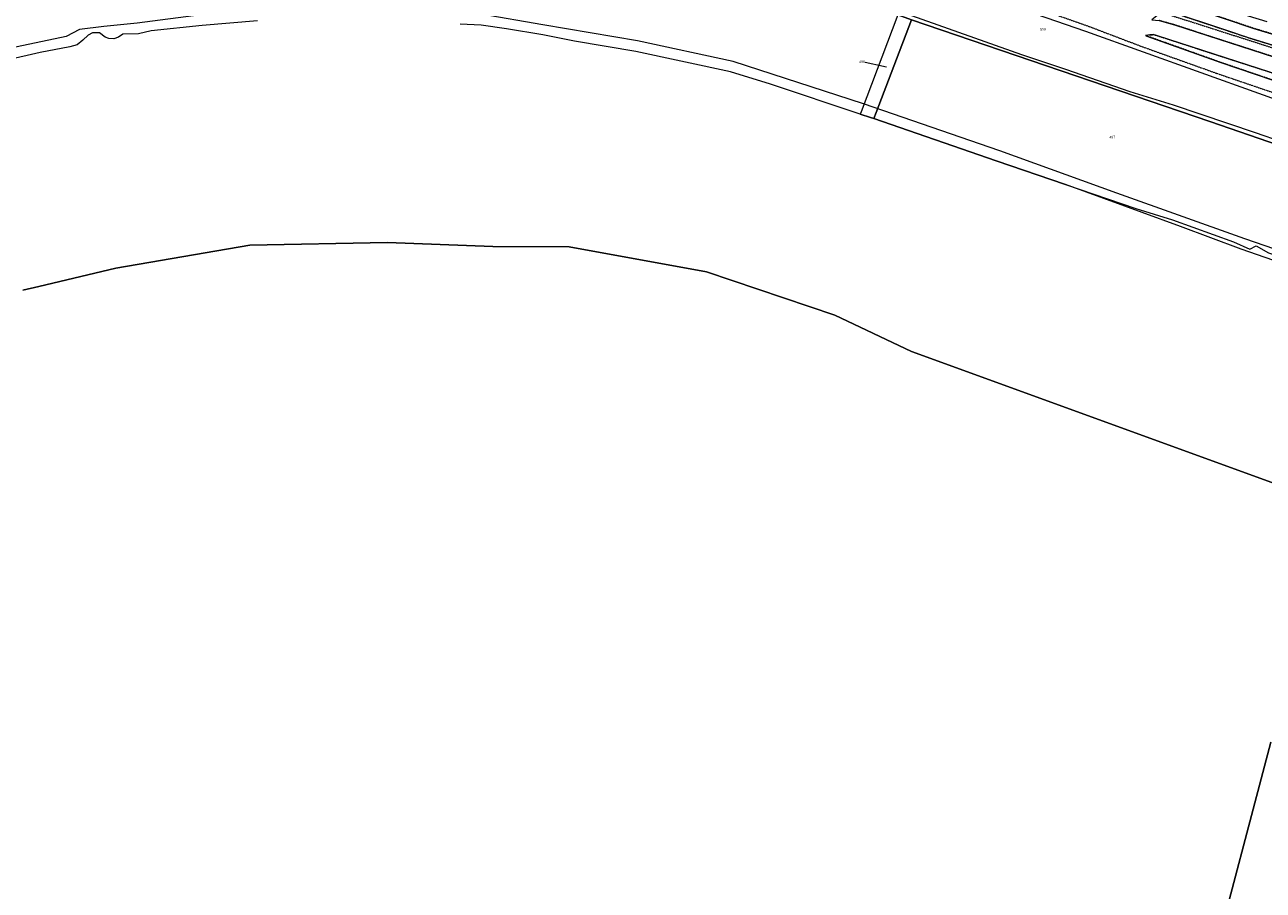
# Model space of a CAD drawing. Header units: millimetres. Extents: x -191 to 81095, y -508122 to 28741.
# Tile 13 of 255: x 4073 to 4415, y 9388 to 9627. Entities that reach past the tile are written whole.
import ezdxf

# ---------------------------------------------------------------- set-up
doc = ezdxf.new("R2010")
doc.units = ezdxf.units.MM
for name, pattern in [('VE22-087 DB - VST Hervest-Dorsten ALK VA2736$0$1', [0]), ('VE22-087 DB - VST Hervest-Dorsten ALK VA2736$0$2', [0.16, 0.06, -0.1]), ('VE22-087 DB - VST Hervest-Dorsten ALK VA2736$0$3', [0.26, 0.11, -0.15])]:
    doc.linetypes.add(name, pattern=pattern)
for name, color, linetype, lineweight in [('VE22-087 DB - VST Hervest-Dorsten ALK VA2736$0$AX_Flurstueck', 9, 'VE22-087 DB - VST Hervest-Dorsten ALK VA2736$0$1', 18), ('VE22-087 DB - VST Hervest-Dorsten ALK VA2736$0$AX_Gelaendekante', 7, 'VE22-087 DB - VST Hervest-Dorsten ALK VA2736$0$1', 18), ('VE22-087 DB - VST Hervest-Dorsten ALK VA2736$0$AX_SonstigesBauwerkOderSonstigeEinrichtung', 7, 'VE22-087 DB - VST Hervest-Dorsten ALK VA2736$0$1', 18), ('VE22-087 DB - VST Hervest-Dorsten ALK VA2736$0$AX_SportFreizeitUndErholungsflaeche', 7, 'VE22-087 DB - VST Hervest-Dorsten ALK VA2736$0$1', 18), ('VE22-087 DB - VST Hervest-Dorsten ALK VA2736$0$AX_Weg', 7, 'VE22-087 DB - VST Hervest-Dorsten ALK VA2736$0$1', 18), ('VE22-087 DB - VST Hervest-Dorsten ALK VA2736$0$Flurgrenzen', 9, 'VE22-087 DB - VST Hervest-Dorsten ALK VA2736$0$1', 18)]:
    doc.layers.add(name, color=color, linetype=linetype, lineweight=lineweight)
doc.layers.add('XREF ALK Kataster', color=251, linetype='Continuous')
doc.styles.add('VE22-087 DB - VST Hervest-Dorsten ALK VA2736$0$0', font='arial.ttf')

# ---------------------------------------------------------------- blocks, each defined once
blk = doc.blocks.new('VE22-087 DB - VST Hervest-Dorsten ALK VA2736')
at = {"layer": 'VE22-087 DB - VST Hervest-Dorsten ALK VA2736$0$AX_Flurstueck', "linetype": 'VE22-087 DB - VST Hervest-Dorsten ALK VA2736$0$1', "lineweight": 13, "ltscale": 0.5}
for points in [[(4057.15, 9642.24, 0), (4095.62, 9650.48, 0), (4102.88, 9651.47, 0), (4141.17, 9655.16, 0), (4161.11, 9655.64, 0), (4171.91, 9655.64, 0), (4196.39, 9654.67, 0), (4224.22, 9651.66, 0), (4251.49, 9647.08, 0), (4279, 9640.63, 0), (4305.85, 9632.5, 0), (4313.82, 9629.75, 0), (4317.59, 9628.44, 0), (4399.83, 9600.32, 0), (4470.32, 9576.09, 0)], [(4310.63, 9615.34, 0), (4303.93, 9616.84, 0)]]:
    blk.add_polyline3d(points, dxfattribs=at)
for points in [[(4303.66, 9603.06, 0), (4303.42, 9602.42, 0), (4306.28, 9601.47, 0), (4307.19, 9601.15, 0), (4307.82, 9602.82, 0), (4317.59, 9628.44, 0), (4313.82, 9629.75, 0)], [(4457.18, 9550.06, 0), (4463.38, 9548.44, 0), (4464.58, 9548.12, 0), (4465.46, 9550.55, 0), (4474.1, 9574.79, 0), (4470.32, 9576.09, 0), (4399.83, 9600.32, 0), (4317.59, 9628.44, 0), (4307.82, 9602.82, 0), (4307.19, 9601.15, 0), (4340.93, 9589.48, 0), (4360.05, 9583.02, 0), (4379.42, 9576.34, 0), (4389.56, 9573.28, 0), (4406.4, 9567.18, 0), (4410.9, 9565.15, 0), (4412.65, 9566.07, 0), (4416.04, 9564.17, 0), (4443.88, 9554.43, 0)]]:
    blk.add_polyline3d(points, close=True, dxfattribs=at)
at = {"layer": 'VE22-087 DB - VST Hervest-Dorsten ALK VA2736$0$AX_SonstigesBauwerkOderSonstigeEinrichtung', "color": 7, "linetype": 'VE22-087 DB - VST Hervest-Dorsten ALK VA2736$0$3', "lineweight": 13, "ltscale": 0.5}
for points in [[(4385.29, 9630.88, 0), (4422.88, 9618.88, 0)], [(4384.84, 9624.19, 0), (4388.84, 9622.91, 0), (4422.4, 9612.07, 0), (4425.35, 9611.22, 0), (4429.39, 9610.27, 0), (4445.48, 9607.07, 0), (4451.28, 9605.84, 0), (4455.42, 9605.12, 0)]]:
    blk.add_polyline3d(points, dxfattribs=at)
at = {"layer": 'VE22-087 DB - VST Hervest-Dorsten ALK VA2736$0$AX_SportFreizeitUndErholungsflaeche', "color": 253, "linetype": 'VE22-087 DB - VST Hervest-Dorsten ALK VA2736$0$1', "lineweight": 13, "ltscale": 0.5, "true_color": 0x999999}
for points in [[(4415.69, 9627.88, 0), (4392.04, 9635.12, 0), (4372.34, 9641.79, 0), (4371.34, 9642.13, 0), (4371.11, 9640.89, 0), (4371.75, 9639.62, 0), (4374.29, 9638.17, 0), (4383.38, 9635.38, 0), (4390.76, 9633.1, 0), (4403.85, 9628.77, 0), (4412.02, 9626.04, 0), (4418.04, 9624.2, 0)], [(4422.4, 9612.07, 0), (4388.84, 9622.91, 0), (4384.84, 9624.19, 0), (4384.22, 9624.32, 0), (4383.31, 9624.28, 0), (4382.1, 9624.09, 0), (4382.49, 9623.94, 0), (4402.86, 9616.66, 0), (4422.1, 9610.11, 0)]]:
    blk.add_polyline3d(points, dxfattribs=at)
blk.add_polyline3d([(4386.35, 9631.53, 0), (4385.74, 9629.86, 0), (4383.84, 9628.37, 0), (4385.88, 9628.25, 0), (4390.11, 9627.02, 0), (4423.72, 9616.17, 0), (4426.44, 9615.38, 0), (4430.37, 9614.46, 0), (4437.53, 9613.03, 0), (4435.54, 9614.08, 0), (4432.82, 9615.5, 0), (4429.21, 9617.21, 0), (4425.12, 9618.77, 0), (4422.23, 9619.6, 0), (4422.13, 9619.63, 0), (4422.04, 9619.66, 0), (4417.12, 9621.45, 0), (4411.17, 9623.27, 0), (4411.14, 9623.28, 0), (4411.11, 9623.29, 0), (4402.94, 9626.02, 0), (4389.85, 9630.34, 0)], close=True, dxfattribs=at)
at = {"layer": 'VE22-087 DB - VST Hervest-Dorsten ALK VA2736$0$AX_Weg', "color": 7, "linetype": 'VE22-087 DB - VST Hervest-Dorsten ALK VA2736$0$2', "lineweight": 13, "ltscale": 0.5}
blk.add_polyline3d([(4422.1, 9610.11, 0), (4402.86, 9616.66, 0), (4382.49, 9623.94, 0), (4382.1, 9624.09, 0), (4383.31, 9624.28, 0), (4384.22, 9624.32, 0), (4384.84, 9624.19, 0), (4388.84, 9622.91, 0), (4422.4, 9612.07, 0)], dxfattribs=at)
at = {"layer": 'VE22-087 DB - VST Hervest-Dorsten ALK VA2736$0$Flurgrenzen', "ltscale": 0.5}
for points in [[(4399.86, 9365.42, 0), (4416.69, 9429.16, 0)], [(4444.25, 9490.85, 0), (4317.61, 9536.94, 0), (4296.41, 9546.93, 0), (4261.01, 9558.95, 0), (4223.12, 9565.84, 0), (4202.1, 9565.87, 0), (4173.07, 9567.04, 0), (4135.08, 9566.27, 0), (4098.1, 9559.91, 0), (4076.83, 9554.89, 0), (4072.43, 9553.85, 0)]]:
    blk.add_polyline3d(points, dxfattribs=at)
at = {"layer": 'VE22-087 DB - VST Hervest-Dorsten ALK VA2736$0$AX_Flurstueck', "char_height": 0.7, "attachment_point": 2, "rotation": 1.5894, "style": 'VE22-087 DB - VST Hervest-Dorsten ALK VA2736$0$0', "bg_fill": 3, "box_fill_scale": 1, "bg_fill_color": 256, "bg_fill_transparency": 0}
for s, insert in [('558', (4353.86, 9626.17)), ('496', (4303.92, 9617.19)), ('497', (4372.95, 9596.41))]:
    blk.add_mtext(s, dxfattribs=dict(at, insert=insert))
at = {"layer": 'VE22-087 DB - VST Hervest-Dorsten ALK VA2736$0$AX_Gelaendekante', "color": 18, "linetype": 'VE22-087 DB - VST Hervest-Dorsten ALK VA2736$0$1', "lineweight": 13, "ltscale": 0.5, "true_color": 0x520000}
for points in [[(4050.91, 9657.15, 0), (4054.58, 9658.11, 0), (4066.51, 9660.4, 0), (4082.21, 9662.52, 0), (4103.12, 9664.83, 0), (4130.79, 9667.78, 0), (4149.14, 9669.06, 0), (4169.56, 9669.08, 0), (4190.7, 9668.44, 0), (4211.09, 9667, 0), (4238.71, 9663.41, 0), (4265.92, 9657.84, 0), (4291.54, 9651.23, 0), (4321.01, 9640.75, 0), (4321.82, 9640.48, 0), (4365.57, 9625.26, 0), (4429.22, 9602.5, 0), (4447.9, 9596.77, 0), (4476.72, 9587.32, 0), (4477.76, 9586.81, 0), (4478.45, 9586.2, 0), (4479.01, 9585.2, 0), (4479.39, 9584.09, 0), (4479.71, 9583.26, 0)], [(4068.9, 9647, 0), (4074.87, 9648.13, 0), (4094.96, 9651.46, 0), (4116.01, 9653.84, 0), (4140.01, 9656.11, 0), (4151.48, 9656.82, 0), (4162.57, 9657.11, 0), (4180.28, 9656.5, 0), (4201.48, 9654.93, 0), (4223.08, 9652.4, 0), (4245.44, 9649.07, 0), (4262.47, 9645.69, 0), (4274.47, 9642.88, 0), (4290, 9638.45, 0), (4301.67, 9634.86, 0), (4316.08, 9630.11, 0), (4317.61, 9629.61, 0), (4347.88, 9618.85, 0), (4360.02, 9614.78, 0), (4377.83, 9608.65, 0), (4389.75, 9604.98, 0), (4412.35, 9597.29, 0), (4442.2, 9587, 0)], [(4428.73, 9561.35, 0), (4409.49, 9568.01, 0), (4374.23, 9580.64, 0), (4341.91, 9592.32, 0), (4304.34, 9605.27, 0), (4268.38, 9616.94, 0), (4242, 9622.6, 0), (4215.9, 9627, 0), (4198.83, 9629.95, 0), (4188.34, 9630.72, 0), (4174.29, 9631.43, 0), (4161.07, 9630.92, 0), (4159.72, 9631.82, 0), (4157.88, 9632.82, 0), (4155.2, 9632.95, 0), (4153.15, 9632.44, 0), (4151.05, 9631.98, 0), (4136.65, 9631.09, 0), (4121.59, 9629.8, 0), (4103.95, 9627.51, 0), (4094.81, 9626.56, 0), (4088.1, 9625.71, 0), (4084.4, 9623.78, 0), (4067.37, 9620.23, 0)], [(4443.75, 9552.94, 0), (4408.49, 9565.18, 0), (4391.76, 9571.43, 0), (4360.05, 9583.02, 0), (4340.93, 9589.48, 0), (4307.19, 9601.15, 0), (4306.28, 9601.47, 0), (4303.42, 9602.42, 0), (4278.7, 9610.69, 0), (4267.6, 9614.04, 0), (4241.5, 9619.64, 0), (4224.59, 9622.49, 0), (4215.83, 9624.27, 0), (4205.81, 9625.88, 0), (4198.83, 9626.94, 0), (4193.09, 9627.2, 0)], [(4137.21, 9628.12, 0), (4121.91, 9626.81, 0), (4107.87, 9625.35, 0), (4104.3, 9624.53, 0), (4100.01, 9624.41, 0), (4098.82, 9623.63, 0), (4097.58, 9623.18, 0), (4096.18, 9623.23, 0), (4095.19, 9623.58, 0), (4093.62, 9624.79, 0), (4091.61, 9624.83, 0), (4090.42, 9624.15, 0), (4089.01, 9622.8, 0), (4087.46, 9621.5, 0), (4085.42, 9620.93, 0), (4077.26, 9619.42, 0), (4067.99, 9617.3, 0)]]:
    blk.add_polyline3d(points, dxfattribs=at)
at = {"layer": 'VE22-087 DB - VST Hervest-Dorsten ALK VA2736$0$AX_Weg', "color": 7, "linetype": 'VE22-087 DB - VST Hervest-Dorsten ALK VA2736$0$2', "lineweight": 13, "ltscale": 0.5}
for points in [[(4350.69, 9632.17, 0), (4366.16, 9626.73, 0), (4381.35, 9620.95, 0), (4381.38, 9620.94, 0), (4381.41, 9620.93, 0), (4401.78, 9613.65, 0), (4401.8, 9613.64, 0), (4401.83, 9613.63, 0), (4421.05, 9607.08, 0)], [(4418.04, 9624.2, 0), (4412.02, 9626.04, 0), (4403.85, 9628.77, 0), (4390.76, 9633.1, 0), (4383.38, 9635.38, 0), (4374.29, 9638.17, 0), (4371.75, 9639.62, 0), (4371.11, 9640.89, 0), (4371.34, 9642.13, 0), (4370.16, 9642.53, 0), (4368.95, 9638.5, 0), (4369.94, 9638.16, 0), (4371.39, 9637.35, 0), (4372.29, 9636.55, 0), (4373.52, 9635.88, 0), (4378.17, 9634.32, 0), (4386.35, 9631.53, 0), (4389.85, 9630.34, 0), (4402.94, 9626.02, 0), (4411.11, 9623.29, 0), (4411.14, 9623.28, 0), (4411.17, 9623.27, 0), (4417.12, 9621.45, 0)], [(4423.72, 9616.17, 0), (4390.11, 9627.02, 0), (4385.88, 9628.25, 0)]]:
    blk.add_polyline3d(points, dxfattribs=at)
at = {"layer": 'VE22-087 DB - VST Hervest-Dorsten ALK VA2736$0$Flurgrenzen', "ltscale": 0.5}
for points in [[(4072.43, 9553.85, 0), (4076.83, 9554.89, 0), (4098.1, 9559.91, 0), (4135.08, 9566.27, 0), (4173.07, 9567.04, 0), (4202.1, 9565.87, 0), (4223.12, 9565.84, 0), (4261.01, 9558.95, 0), (4296.41, 9546.93, 0), (4317.61, 9536.94, 0), (4444.25, 9490.85, 0)], [(4416.69, 9429.16, 0), (4399.86, 9365.42, 0)]]:
    blk.add_polyline3d(points, dxfattribs=at)

msp = doc.modelspace()

# ---------------------------------------------------------------- block references
at = {"layer": 'XREF ALK Kataster', "color": 251}
msp.add_blockref('VE22-087 DB - VST Hervest-Dorsten ALK VA2736', (0, 0), dxfattribs=at)

doc.saveas('drawing.dxf')
